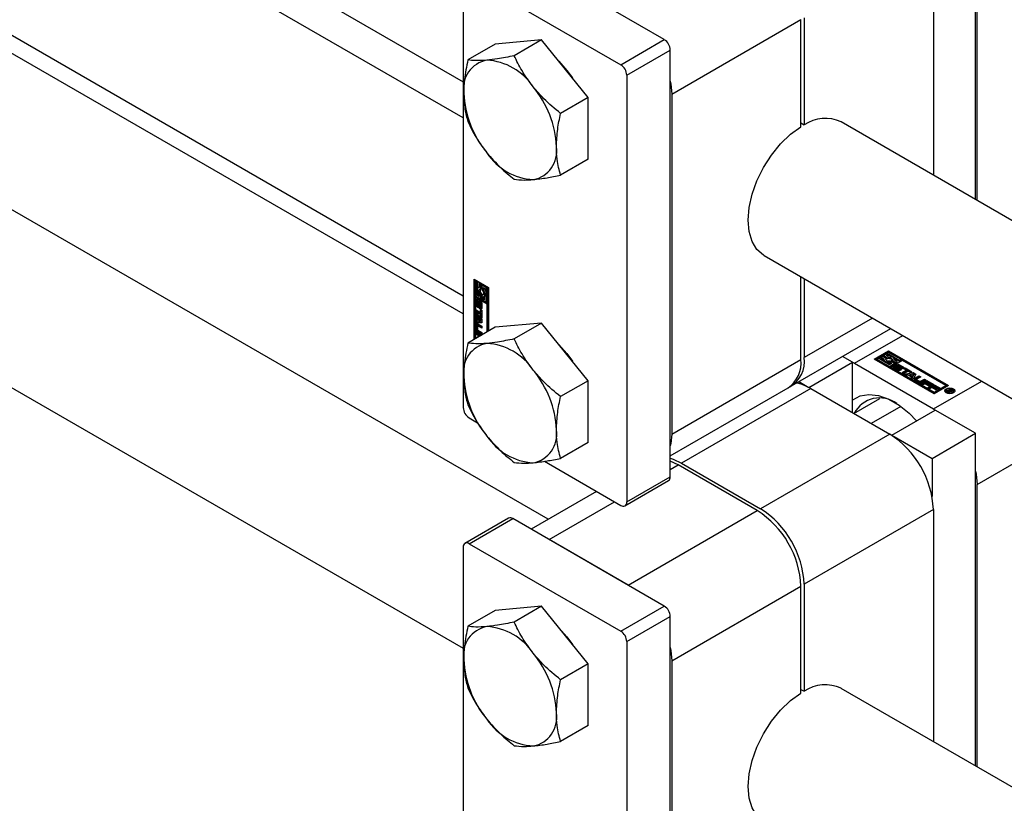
# Model space of a CAD drawing. Header units: millimetres. Extents: x 0 to 25230, y 0 to 17820.
# Tile 165 of 214: x 15844 to 15972, y 11081 to 11183. Entities that reach past the tile are written whole.
import ezdxf

# ---------------------------------------------------------------- set-up
doc = ezdxf.new("R2010")
doc.units = ezdxf.units.MM
doc.linetypes.add('SLD-Sólida', pattern=[0])
doc.layers.add('REFERÊNCIAS', color=9, linetype='SLD-Sólida')

msp = doc.modelspace()

# ---------------------------------------------------------------- linework, layer by layer
at = {"color": 7, "linetype": 'SLD-Sólida', "lineweight": 25, "ltscale": 30}
for p, q in [((14665.65, 11888.38), (15901.72, 11174.81)), ((15901.72, 11170.13), (15063.73, 11653.89)), ((15053.73, 11636.57), (15901.72, 11147.04)), ((15912.74, 11118.05), (15062.67, 11608.79)), ((15052.67, 11591.46), (15901.72, 11101.32)), ((15968.19, 11159.53), (15968.19, 11202.69)), ((15968.37, 11159.43), (15968.37, 11196.05)), ((15962.71, 11192.79), (15962.71, 11162.69)), ((15927.81, 11180.28), (15908.16, 11191.62)), ((15901.72, 11187.91), (15901.72, 11132.55)), ((15902.5, 11188.36), (15922.16, 11177.01)), ((15928.77, 11173.19), (15945.53, 11182.87)), ((15945.53, 11168.98), (15945.53, 11182.87)), ((15945.95, 11183.11), (15945.95, 11169.23)), ((15905.89, 11179.71), (15902.33, 11177.65)), ((15911.9, 11180.25), (15905.89, 11179.71)), ((15911.9, 11180.25), (15908.34, 11178.19)), ((15917.92, 11172.77), (15911.9, 11180.25)), ((15922.16, 11177.01), (15927.81, 11180.28)), ((15922.94, 11175.66), (15928.59, 11178.93)), ((15928.59, 11123.57), (15928.59, 11178.93)), ((15922.94, 11175.66), (15922.94, 11120.3)), ((15928.77, 11173.19), (15928.77, 11129.1)), ((15917.92, 11172.77), (15914.35, 11170.71)), ((15917.92, 11164.76), (15917.92, 11172.77)), ((15945.53, 11169.47), (15945.95, 11169.23)), ((17005.57, 10560.66), (15950.74, 11169.6)), ((15917.92, 11164.76), (15914.35, 11162.7)), ((15940.74, 11152.28), (16994.56, 10543.93)), ((15903.14, 11149.21), (15904.99, 11148.13)), ((15903.14, 11141.37), (15903.14, 11149.21)), ((15903.28, 11149.12), (15903.28, 11141.45)), ((15903.45, 11148.98), (15903.31, 11148.9)), ((15903.31, 11148.9), (15903.31, 11147.02)), ((15903.49, 11148.8), (15903.31, 11148.9)), ((15903.63, 11148.88), (15903.45, 11148.98)), ((15903.63, 11148.88), (15903.49, 11148.8)), ((15903.63, 11148), (15903.63, 11148.88)), ((15945.53, 11138.77), (15945.53, 11149.52)), ((15945.95, 11149.27), (15945.95, 11139.02)), ((15903.49, 11147.12), (15903.49, 11148.8)), ((15903.63, 11147.21), (15903.63, 11147.56)), ((15903.8, 11148.16), (15903.73, 11148.11)), ((15903.94, 11148.7), (15903.8, 11148.62)), ((15903.8, 11148.62), (15903.8, 11148.14)), ((15903.98, 11148.52), (15903.8, 11148.62)), ((15904.12, 11148.6), (15903.94, 11148.7)), ((15904.12, 11148.6), (15903.98, 11148.52)), ((15903.98, 11147.91), (15903.98, 11148.52)), ((15904.12, 11147.99), (15903.98, 11147.91)), ((15904.12, 11147.99), (15904.12, 11148.6)), ((15904.29, 11148.5), (15904.15, 11148.42)), ((15904.15, 11148.42), (15904.15, 11147.81)), ((15904.82, 11148.03), (15904.15, 11148.42)), ((15904.96, 11148.11), (15904.29, 11148.5)), ((15904.33, 11148.11), (15904.64, 11147.93)), ((15904.33, 11147.84), (15904.33, 11148.11)), ((15904.47, 11147.92), (15904.33, 11147.84)), ((15904.47, 11147.92), (15904.47, 11148.03)), ((15904.64, 11147.93), (15904.64, 11146.25)), ((15904.96, 11148.11), (15904.82, 11148.03)), ((15904.82, 11146.15), (15904.82, 11148.03)), ((15904.96, 11146.24), (15904.96, 11148.11)), ((15904.99, 11148.13), (15904.99, 11142.45)), ((15903.31, 11147.02), (15903.98, 11146.64)), ((15903.31, 11146.82), (15903.45, 11146.9)), ((15904.82, 11145.95), (15903.31, 11146.82)), ((15903.31, 11146.82), (15903.31, 11141.47)), ((15903.53, 11146.5), (15903.39, 11146.42)), ((15903.39, 11145.92), (15903.39, 11146.42)), ((15904.96, 11146.03), (15903.45, 11146.9)), ((15903.63, 11147.21), (15903.49, 11147.12)), ((15903.8, 11146.94), (15903.49, 11147.12)), ((15903.53, 11146), (15903.53, 11146.5)), ((15903.63, 11146.36), (15903.6, 11146.34)), ((15903.63, 11146.36), (15903.61, 11146.35)), ((15903.63, 11146.34), (15903.62, 11146.34)), ((15903.63, 11146.34), (15903.62, 11146.34)), ((15903.8, 11147.11), (15903.63, 11147.21)), ((15903.63, 11146.55), (15903.63, 11146.34)), ((15903.83, 11146.33), (15903.68, 11146.25)), ((15903.8, 11147.22), (15903.8, 11146.94)), ((15903.82, 11145.87), (15903.83, 11146.33)), ((15903.84, 11146.41), (15903.83, 11146.33)), ((15904.12, 11147.33), (15903.98, 11147.25)), ((15903.98, 11146.64), (15903.98, 11147.25)), ((15904.12, 11146.72), (15903.98, 11146.64)), ((15904.12, 11146.72), (15904.12, 11147.33)), ((15904.29, 11147.23), (15904.15, 11147.15)), ((15904.15, 11147.15), (15904.15, 11146.54)), ((15904.15, 11146.54), (15904.33, 11146.44)), ((15904.34, 11147.22), (15904.29, 11147.23)), ((15904.33, 11146.44), (15904.33, 11146.92)), ((15904.47, 11146.52), (15904.33, 11146.44)), ((15904.4, 11146.94), (15904.54, 11147.02)), ((15904.47, 11146.52), (15904.47, 11146.98)), ((15903.53, 11146), (15903.39, 11145.92)), ((15903.41, 11145.21), (15903.96, 11144.89)), ((15903.41, 11144.93), (15903.41, 11145.21)), ((15903.55, 11145.01), (15903.41, 11144.93)), ((15903.55, 11145.01), (15903.55, 11145.13)), ((15904.1, 11144.69), (15903.55, 11145.01)), ((15903.58, 11146.28), (15903.58, 11145.84)), ((15903.65, 11145.72), (15903.79, 11145.8)), ((15903.79, 11145.8), (15903.65, 11145.72)), ((15903.81, 11145.82), (15903.66, 11145.74)), ((15903.67, 11145.78), (15903.68, 11146.25)), ((15903.82, 11145.87), (15903.67, 11145.78)), ((15903.79, 11145.8), (15903.79, 11145.8)), ((15903.86, 11146.12), (15903.85, 11145.65)), ((15904.02, 11146.26), (15903.88, 11146.18)), ((15904.02, 11146.26), (15903.88, 11146.18)), ((15903.9, 11145.36), (15903.9, 11145.57)), ((15904.04, 11145.44), (15903.9, 11145.36)), ((15904.05, 11146.26), (15903.91, 11146.18)), ((15904.07, 11146.23), (15903.93, 11146.15)), ((15903.93, 11145.57), (15904.07, 11145.65)), ((15904.08, 11145.66), (15903.94, 11145.58)), ((15904.09, 11146.19), (15903.95, 11146.11)), ((15904.09, 11146.15), (15903.95, 11146.06)), ((15903.95, 11145.63), (15903.95, 11146.06)), ((15904.09, 11145.71), (15903.95, 11145.63)), ((15904.09, 11145.68), (15903.95, 11145.6)), ((15903.96, 11145.26), (15904.14, 11145.16)), ((15903.96, 11144.89), (15903.96, 11145.26)), ((15904.04, 11145.63), (15904.04, 11145.44)), ((15904.09, 11145.71), (15904.09, 11146.15)), ((15904.1, 11144.97), (15904.1, 11145.18)), ((15904.14, 11145.99), (15904.14, 11145.48)), ((15904.14, 11145.16), (15904.14, 11144.13)), ((15904.64, 11146.25), (15904.82, 11146.15)), ((15904.96, 11146.24), (15904.82, 11146.15)), ((15904.96, 11146.03), (15904.82, 11145.95)), ((15904.82, 11142.34), (15904.82, 11145.95)), ((15904.96, 11142.43), (15904.96, 11146.03)), ((15903.96, 11144.61), (15903.41, 11144.93)), ((15903.41, 11144.82), (15904.14, 11143.95)), ((15903.41, 11144.52), (15903.41, 11144.82)), ((15903.55, 11144.61), (15903.41, 11144.52)), ((15903.53, 11144.38), (15903.41, 11144.52)), ((15903.41, 11143.82), (15903.53, 11143.82)), ((15903.41, 11143.52), (15903.41, 11143.82)), ((15903.67, 11144.46), (15903.53, 11144.38)), ((15903.53, 11143.82), (15903.53, 11144.38)), ((15903.67, 11143.9), (15903.53, 11143.82)), ((15903.55, 11144.61), (15903.55, 11144.65)), ((15903.67, 11144.46), (15903.55, 11144.61)), ((15903.55, 11143.6), (15903.55, 11143.83)), ((15903.67, 11143.9), (15903.67, 11144.46)), ((15903.83, 11144.27), (15903.69, 11144.19)), ((15903.98, 11143.84), (15903.69, 11144.19)), ((15903.69, 11144.19), (15903.69, 11143.83)), ((15903.69, 11143.83), (15903.98, 11143.84)), ((15904.12, 11143.92), (15903.83, 11144.27)), ((15904.1, 11144.97), (15903.96, 11144.89)), ((15904.1, 11144.69), (15903.96, 11144.61)), ((15903.96, 11144.24), (15903.96, 11144.61)), ((15904.1, 11144.32), (15903.96, 11144.24)), ((15904.14, 11144.13), (15903.96, 11144.24)), ((15904.12, 11143.92), (15903.98, 11143.84)), ((15904.1, 11144.32), (15904.1, 11144.69)), ((15904.14, 11144.3), (15904.1, 11144.32)), ((15904.14, 11143.95), (15904.14, 11143.55)), ((15954.83, 11144.15), (15945.95, 11139.02)), ((15905.89, 11142.97), (15902.33, 11140.91)), ((15903.53, 11143.37), (15903.39, 11143.29)), ((15903.39, 11142.7), (15903.39, 11143.29)), ((15903.53, 11142.78), (15903.39, 11142.7)), ((15903.55, 11143.6), (15903.41, 11143.52)), ((15904.14, 11143.55), (15903.41, 11143.52)), ((15903.53, 11142.78), (15903.53, 11143.37)), ((15904.14, 11143.62), (15903.55, 11143.6)), ((15903.57, 11143.08), (15903.57, 11142.7)), ((15903.73, 11143.21), (15903.59, 11143.13)), ((15903.61, 11143.42), (15904.14, 11143.11)), ((15903.78, 11143.21), (15903.64, 11143.13)), ((15904.14, 11142.84), (15903.64, 11143.13)), ((15903.64, 11142.57), (15904.14, 11142.28)), ((15904.14, 11143), (15903.78, 11143.21)), ((15904.14, 11143.11), (15904.14, 11142.84)), ((15911.9, 11143.5), (15905.89, 11142.97)), ((15911.9, 11143.5), (15908.34, 11141.45)), ((15917.92, 11136.03), (15911.9, 11143.5)), ((15944.3, 11135.36), (15957.18, 11142.79)), ((15903.41, 11142.33), (15904.1, 11141.93)), ((15903.41, 11142.06), (15903.41, 11142.33)), ((15903.55, 11142.14), (15903.41, 11142.06)), ((15903.66, 11141.91), (15903.41, 11142.06)), ((15903.55, 11142.14), (15903.55, 11142.25)), ((15903.8, 11141.99), (15903.55, 11142.14)), ((15903.76, 11142.39), (15903.61, 11142.31)), ((15904.14, 11142), (15903.61, 11142.31)), ((15903.8, 11141.99), (15903.66, 11141.91)), ((15903.66, 11141.68), (15903.66, 11141.91)), ((15904.14, 11142.17), (15903.76, 11142.39)), ((15903.8, 11141.76), (15903.8, 11141.99)), ((15903.98, 11141.89), (15903.84, 11141.81)), ((15903.87, 11141.79), (15903.84, 11141.81)), ((15903.84, 11141.81), (15903.84, 11141.78)), ((15904.01, 11141.88), (15903.98, 11141.89)), ((15904.14, 11142.28), (15904.14, 11142)), ((15952.46, 11138.28), (15958.73, 11141.9)), ((15955.04, 11138.83), (15956.9, 11139.9)), ((15956.9, 11139.9), (15964.67, 11135.41)), ((15956.9, 11139.74), (15956.9, 11139.9)), ((15928.77, 11129.1), (15945.53, 11138.77)), ((15952.21, 11138.42), (15950.91, 11139.17)), ((15962.82, 11134.34), (15955.04, 11138.83)), ((15955.18, 11138.75), (15956.9, 11139.74)), ((15955.56, 11138.93), (15955.39, 11138.83)), ((15955.39, 11138.83), (15957.02, 11137.89)), ((15955.39, 11138.67), (15955.39, 11138.83)), ((15955.39, 11138.67), (15957.02, 11137.73)), ((15957.02, 11138.09), (15955.56, 11138.93)), ((15956.05, 11139.22), (15955.88, 11139.11)), ((15955.88, 11139.11), (15956.29, 11138.87)), ((15955.88, 11138.95), (15955.88, 11139.11)), ((15955.88, 11138.95), (15956.28, 11138.72)), ((15956.58, 11138.91), (15956.05, 11139.22)), ((15956.9, 11139.7), (15956.23, 11139.32)), ((15956.23, 11139.32), (15956.76, 11139.01)), ((15956.23, 11139.15), (15956.23, 11139.32)), ((15956.23, 11139.15), (15956.76, 11138.85)), ((15956.28, 11138.8), (15956.28, 11138.63)), ((15956.55, 11138.71), (15956.58, 11138.75)), ((15956.58, 11139.32), (15956.9, 11139.5)), ((15956.82, 11139.18), (15956.58, 11139.32)), ((15956.58, 11138.75), (15956.58, 11138.91)), ((15956.72, 11139.24), (15956.9, 11139.34)), ((15956.76, 11138.85), (15956.76, 11139.01)), ((15964.53, 11135.33), (15956.9, 11139.74)), ((15958.52, 11138.76), (15956.9, 11139.7)), ((15956.9, 11139.5), (15958.35, 11138.66)), ((15956.9, 11139.34), (15956.9, 11139.5)), ((15956.9, 11139.34), (15957.2, 11139.16)), ((15958.7, 11138.66), (15957.19, 11137.79)), ((15957.33, 11138.52), (15957.33, 11138.68)), ((15957.33, 11138.68), (15957.86, 11138.38)), ((15957.59, 11138.94), (15958.35, 11138.5)), ((15958.03, 11138.48), (15957.62, 11138.72)), ((15957.63, 11138.71), (15957.63, 11138.8)), ((15958.35, 11138.66), (15958.52, 11138.76)), ((15958.35, 11138.5), (15958.35, 11138.66)), ((15958.52, 11138.6), (15958.52, 11138.76)), ((15964.32, 11135.41), (15958.7, 11138.66)), ((15946.55, 11135.16), (15952.21, 11138.42)), ((15952.21, 11131.89), (15952.21, 11138.42)), ((15952.21, 11138.42), (15952.46, 11138.28)), ((15952.46, 11138.28), (15962.71, 11132.36)), ((15957.02, 11137.89), (15957.68, 11138.28)), ((15957.33, 11138.28), (15957.02, 11138.09)), ((15957.02, 11137.73), (15957.68, 11138.11)), ((15957.02, 11137.73), (15957.02, 11137.89)), ((15957.09, 11138.41), (15957.33, 11138.28)), ((15957.09, 11138.25), (15957.09, 11138.41)), ((15957.09, 11138.25), (15957.19, 11138.19)), ((15957.68, 11138.28), (15957.16, 11138.58)), ((15957.19, 11137.79), (15957.19, 11137.63)), ((15957.19, 11137.79), (15962.82, 11134.54)), ((15957.19, 11137.63), (15962.82, 11134.38)), ((15957.33, 11138.52), (15957.86, 11138.21)), ((15958.01, 11137.4), (15957.57, 11137.66)), ((15957.58, 11137.93), (15957.77, 11137.82)), ((15957.58, 11137.76), (15957.58, 11137.93)), ((15957.58, 11137.76), (15957.75, 11137.67)), ((15957.68, 11138.11), (15957.68, 11138.28)), ((15957.75, 11137.8), (15957.75, 11137.64)), ((15957.75, 11137.63), (15957.75, 11137.79)), ((15957.77, 11137.82), (15957.76, 11137.82)), ((15957.77, 11137.61), (15957.77, 11137.77)), ((15957.8, 11137.75), (15958.17, 11137.53)), ((15957.8, 11137.58), (15957.8, 11137.75)), ((15957.8, 11137.58), (15958.17, 11137.37)), ((15957.86, 11138.38), (15958.03, 11138.48)), ((15957.86, 11138.21), (15957.86, 11138.38)), ((15957.86, 11138.21), (15958.03, 11138.32)), ((15958.27, 11137.59), (15957.87, 11137.83)), ((15958.03, 11138.32), (15958.03, 11138.48)), ((15958.03, 11137.96), (15958.03, 11137.8)), ((15958.04, 11137.78), (15958.04, 11137.94)), ((15958.05, 11137.76), (15958.05, 11137.92)), ((15958.07, 11137.91), (15958.48, 11137.67)), ((15958.07, 11137.75), (15958.07, 11137.91)), ((15958.07, 11137.75), (15958.48, 11137.5)), ((15958.54, 11137.75), (15958.17, 11137.97)), ((15958.17, 11137.37), (15958.17, 11137.53)), ((15958.22, 11137.35), (15958.22, 11137.51)), ((15958.27, 11137.35), (15958.27, 11137.51)), ((15958.31, 11137.37), (15958.31, 11137.53)), ((15958.33, 11138.09), (15958.77, 11137.84)), ((15958.33, 11137.93), (15958.33, 11138.09)), ((15958.33, 11137.93), (15958.77, 11137.68)), ((15958.35, 11138.5), (15958.52, 11138.6)), ((15958.48, 11137.5), (15958.48, 11137.67)), ((15958.53, 11137.45), (15958.48, 11137.5)), ((15958.75, 11137.57), (15958.57, 11137.67)), ((15958.59, 11137.67), (15958.59, 11137.7)), ((15958.59, 11137.67), (15958.59, 11137.69)), ((15958.64, 11137.07), (15959.19, 11137.39)), ((15958.77, 11137.68), (15958.77, 11137.84)), ((15958.87, 11137.58), (15959.04, 11137.68)), ((15959.19, 11137.39), (15958.87, 11137.58)), ((15959.01, 11137.49), (15959.04, 11137.52)), ((15959.04, 11137.68), (15959.93, 11137.17)), ((15959.04, 11137.52), (15959.04, 11137.68)), ((15959.04, 11137.52), (15959.79, 11137.08)), ((15959.19, 11137.23), (15959.19, 11137.39)), ((15958.88, 11136.93), (15958.64, 11137.07)), ((15958.78, 11136.99), (15959.19, 11137.23)), ((15959.43, 11137.25), (15958.88, 11136.93)), ((15958.97, 11136.88), (15960.09, 11137.07)), ((15959.23, 11136.73), (15958.97, 11136.88)), ((15959.19, 11136.75), (15960.09, 11136.91)), ((15959.42, 11136.76), (15959.23, 11136.73)), ((15959.9, 11136.48), (15959.42, 11136.76)), ((15959.75, 11137.06), (15959.43, 11137.25)), ((15960.11, 11136.88), (15959.66, 11136.8)), ((15959.66, 11136.64), (15959.66, 11136.8)), ((15959.66, 11136.8), (15959.98, 11136.62)), ((15959.66, 11136.64), (15959.98, 11136.46)), ((15959.93, 11137.17), (15959.75, 11137.06)), ((15959.84, 11136.37), (15959.9, 11136.48)), ((15960.1, 11136.23), (15959.84, 11136.37)), ((15959.9, 11136.34), (15959.9, 11136.48)), ((15959.98, 11136.62), (15960.11, 11136.88)), ((15959.98, 11136.46), (15960.11, 11136.72)), ((15959.98, 11136.46), (15959.98, 11136.62)), ((15960.09, 11137.07), (15960.44, 11136.87)), ((15960.09, 11136.91), (15960.09, 11137.07)), ((15960.09, 11136.91), (15960.37, 11136.75)), ((15960.44, 11136.87), (15960.1, 11136.23)), ((15960.11, 11136.72), (15960.11, 11136.88)), ((15960.29, 11136.35), (15960.82, 11136.66)), ((15960.29, 11136.19), (15960.82, 11136.49)), ((15960.29, 11136.19), (15960.29, 11136.35)), ((15960.8, 11135.8), (15960.29, 11136.09)), ((15960.52, 11136.19), (15960.52, 11136.02)), ((15961.06, 11136.52), (15960.55, 11136.23)), ((15960.55, 11136.14), (15960.89, 11135.95)), ((15960.55, 11135.98), (15960.55, 11136.14)), ((15960.82, 11136.66), (15961.06, 11136.52)), ((15960.82, 11136.49), (15960.82, 11136.66)), ((15960.82, 11136.49), (15960.92, 11136.44)), ((15961.04, 11135.95), (15961.54, 11136.24)), ((15961.04, 11135.79), (15961.54, 11136.08)), ((15961.78, 11136.1), (15961.25, 11135.8)), ((15961.54, 11136.24), (15961.78, 11136.1)), ((15961.54, 11136.08), (15961.54, 11136.24)), ((15961.54, 11136.08), (15961.64, 11136.02)), ((15917.92, 11136.03), (15914.35, 11133.97)), ((15917.92, 11128.01), (15917.92, 11136.03)), ((15928.59, 11126.29), (15943.87, 11135.11)), ((15946.8, 11135.01), (15930.04, 11125.34)), ((15945.25, 11135.91), (15946.55, 11135.16)), ((15946.55, 11135.16), (15946.55, 11135.15)), ((15946.8, 11135.01), (15957.05, 11129.1)), ((15960.55, 11135.98), (15960.89, 11135.79)), ((15960.89, 11135.79), (15960.89, 11135.95)), ((15961.04, 11135.79), (15961.04, 11135.95)), ((15961.13, 11135.63), (15961.86, 11136.05)), ((15961.37, 11135.49), (15961.13, 11135.63)), ((15961.27, 11135.55), (15961.86, 11135.89)), ((15961.62, 11135.64), (15961.37, 11135.49)), ((15962.15, 11135.33), (15961.62, 11135.64)), ((15961.92, 11135.81), (15961.79, 11135.74)), ((15961.79, 11135.74), (15962.33, 11135.43)), ((15961.79, 11135.58), (15961.79, 11135.74)), ((15961.79, 11135.58), (15962.19, 11135.35)), ((15961.86, 11136.05), (15962.66, 11135.59)), ((15961.86, 11135.89), (15961.86, 11136.05)), ((15961.86, 11135.89), (15962.52, 11135.51)), ((15962.48, 11135.49), (15961.92, 11135.81)), ((15962, 11135.13), (15962.73, 11135.55)), ((15962.24, 11134.99), (15962, 11135.13)), ((15962.14, 11135.05), (15962.73, 11135.39)), ((15962.33, 11135.43), (15962.15, 11135.33)), ((15962.49, 11135.14), (15962.24, 11134.99)), ((15962.66, 11135.59), (15962.48, 11135.49)), ((15963.02, 11134.83), (15962.49, 11135.14)), ((15962.79, 11135.31), (15962.66, 11135.24)), ((15962.66, 11135.24), (15963.2, 11134.93)), ((15962.66, 11135.08), (15962.66, 11135.24)), ((15962.66, 11135.08), (15963.06, 11134.85)), ((15962.71, 11132.36), (15968.98, 11135.98)), ((15962.73, 11135.55), (15963.53, 11135.09)), ((15962.73, 11135.39), (15962.73, 11135.55)), ((15962.73, 11135.39), (15963.39, 11135.01)), ((15963.35, 11134.99), (15962.79, 11135.31)), ((15964.67, 11135.41), (15962.82, 11134.34)), ((15962.82, 11134.54), (15964.32, 11135.41)), ((15962.82, 11134.38), (15964.32, 11135.25)), ((15963.2, 11134.93), (15963.02, 11134.83)), ((15963.53, 11135.09), (15963.35, 11134.99)), ((15964.32, 11135.41), (15964.32, 11135.25)), ((15964.43, 11134.66), (15964.94, 11134.95)), ((15964.95, 11134.85), (15964.79, 11134.75)), ((15964.94, 11134.95), (15965.1, 11134.85)), ((15964.94, 11134.84), (15964.94, 11134.95)), ((15964.99, 11134.82), (15964.95, 11134.85)), ((15965, 11134.82), (15964.99, 11134.82)), ((15965.01, 11134.81), (15965, 11134.82)), ((15965.1, 11134.69), (15965.1, 11134.85)), ((15965.16, 11134.69), (15965.16, 11134.81)), ((15952.4, 11131.78), (15955.77, 11133.73)), ((15962.82, 11134.38), (15962.82, 11134.54)), ((15964.33, 11134.72), (15964.33, 11134.56)), ((15964.33, 11134.56), (15964.36, 11134.46)), ((15964.53, 11134.6), (15964.43, 11134.66)), ((15964.76, 11134.74), (15964.53, 11134.6)), ((15964.66, 11134.52), (15964.76, 11134.74)), ((15964.78, 11134.46), (15964.66, 11134.52)), ((15964.72, 11134.49), (15964.76, 11134.57)), ((15964.76, 11134.57), (15964.76, 11134.74)), ((15964.76, 11134.69), (15964.79, 11134.7)), ((15964.85, 11134.64), (15964.78, 11134.46)), ((15964.79, 11134.75), (15964.81, 11134.74)), ((15964.79, 11134.59), (15964.79, 11134.75)), ((15964.79, 11134.59), (15964.81, 11134.57)), ((15964.81, 11134.57), (15964.81, 11134.74)), ((15964.81, 11134.57), (15964.82, 11134.57)), ((15964.93, 11134.62), (15964.93, 11134.7)), ((15965.01, 11134.63), (15965.01, 11134.71)), ((15965.04, 11134.63), (15965.04, 11134.73)), ((15965.05, 11134.63), (15965.05, 11134.76)), ((15965.05, 11134.72), (15965.1, 11134.69)), ((15965.32, 11134.46), (15965.35, 11134.56)), ((15965.35, 11134.56), (15965.35, 11134.72)), ((15958.48, 11132.7), (15954.64, 11130.49)), ((15962.71, 11132.36), (15962.95, 11132.22)), ((15902.5, 11131.2), (15903.58, 11130.58)), ((15957.3, 11128.95), (15962.96, 11132.22)), ((15968.19, 11129.2), (15962.96, 11132.22)), ((15957.05, 11129.1), (15940.3, 11119.42)), ((15957.3, 11128.95), (15957.3, 11128.95)), ((15957.3, 11128.95), (15962.53, 11125.93)), ((15962.53, 11125.93), (15968.19, 11129.2)), ((15968.19, 11086.04), (15968.19, 11129.2)), ((15968.37, 11122.56), (15980.29, 11129.45)), ((15917.92, 11128.01), (15914.35, 11125.95)), ((15962.53, 11125.93), (15962.53, 11121.02)), ((15912.25, 11125.57), (15922.16, 11119.85)), ((15929.62, 11125.1), (15928.59, 11125.58)), ((15928.59, 11124.5), (15929.62, 11125.1)), ((15939.87, 11119.18), (15929.62, 11125.1)), ((15930.04, 11125.34), (15940.3, 11119.42)), ((15922.94, 11120.3), (15928.59, 11123.57)), ((15922.71, 11119.8), (15928.36, 11123.06)), ((15968.37, 11085.94), (15968.37, 11122.56)), ((15919, 11121.67), (15910.52, 11116.77)), ((15912.86, 11115.42), (15921.35, 11120.32)), ((15907.61, 11118.19), (15901.95, 11114.92)), ((15923.11, 11109.5), (15939.87, 11119.18)), ((15962.71, 11119.3), (15945.95, 11109.62)), ((15962.71, 11119.3), (15962.71, 11089.2)), ((15902.5, 11114.87), (15908.16, 11118.14)), ((15927.81, 11106.79), (15908.16, 11118.14)), ((15901.72, 11114.42), (15901.72, 11059.06)), ((15902.5, 11114.87), (15922.16, 11103.52)), ((15923.11, 11109.5), (15912.86, 11115.42)), ((15928.77, 11099.7), (15945.53, 11109.38)), ((15945.53, 11095.49), (15945.53, 11109.38)), ((15945.95, 11109.62), (15945.95, 11095.74)), ((15911.9, 11106.76), (15905.89, 11106.22)), ((15911.9, 11106.76), (15908.34, 11104.7)), ((15917.92, 11099.28), (15911.9, 11106.76)), ((15922.16, 11103.52), (15927.81, 11106.79)), ((15905.89, 11106.22), (15902.33, 11104.16)), ((15922.94, 11102.17), (15928.59, 11105.44)), ((15928.59, 11050.08), (15928.59, 11105.44)), ((15922.94, 11102.17), (15922.94, 11046.81)), ((15917.92, 11099.28), (15914.35, 11097.22)), ((15917.92, 11091.27), (15917.92, 11099.28)), ((15928.77, 11099.7), (15928.77, 11055.61)), ((15945.53, 11095.98), (15945.95, 11095.74)), ((17005.57, 10487.17), (15950.74, 11096.11)), ((15917.92, 11091.27), (15914.35, 11089.21))]:
    msp.add_line(p, q, dxfattribs=at)
at = {"color": 7, "linetype": 'SLD-Sólida', "lineweight": 25, "ltscale": 30, "flags": 128}
for points in [[(15914.12, 11177.47), (15915.17, 11176.29), (15915.88, 11175.31)], [(15928.59, 11174.91), (15928.66, 11174.53), (15928.77, 11173.19)], [(15940.74, 11152.28), (15940.67, 11152.33), (15939.82, 11153.06), (15939.19, 11154.09), (15938.8, 11155.37), (15938.67, 11156.86), (15938.8, 11158.5), (15939.19, 11160.23), (15939.82, 11161.98), (15940.67, 11163.7), (15941.7, 11165.31), (15942.89, 11166.77), (15944.18, 11168.01), (15945.53, 11168.98)], [(15903.8, 11148.14), (15903.71, 11148.1), (15903.64, 11148.03), (15903.6, 11147.93), (15903.59, 11147.8), (15903.6, 11147.66), (15903.64, 11147.51), (15903.71, 11147.36), (15903.8, 11147.22)], [(15903.98, 11147.25), (15903.89, 11147.34), (15903.82, 11147.46), (15903.78, 11147.58), (15903.76, 11147.7), (15903.78, 11147.8), (15903.82, 11147.87), (15903.89, 11147.91), (15903.98, 11147.91)], [(15904.15, 11147.81), (15904.24, 11147.71), (15904.31, 11147.6), (15904.35, 11147.47), (15904.37, 11147.35), (15904.35, 11147.25), (15904.31, 11147.18), (15904.24, 11147.14), (15904.15, 11147.15)], [(15904.33, 11146.92), (15904.42, 11146.95), (15904.49, 11147.02), (15904.53, 11147.13), (15904.54, 11147.25), (15904.53, 11147.4), (15904.49, 11147.55), (15904.42, 11147.7), (15904.33, 11147.84)], [(15903.39, 11146.42), (15903.39, 11146.47), (15903.41, 11146.52), (15903.43, 11146.55), (15903.46, 11146.57), (15903.49, 11146.58), (15903.54, 11146.58), (15903.58, 11146.57), (15903.63, 11146.55)], [(15903.54, 11146.58), (15903.53, 11146.55), (15903.53, 11146.5)], [(15903.68, 11146.25), (15903.7, 11146.34), (15903.75, 11146.4), (15903.83, 11146.42), (15903.91, 11146.39), (15904, 11146.31), (15904.08, 11146.21), (15904.13, 11146.1), (15904.14, 11145.99)], [(15903.85, 11145.65), (15903.83, 11145.56), (15903.78, 11145.5), (15903.7, 11145.49), (15903.61, 11145.52), (15903.53, 11145.59), (15903.45, 11145.69), (15903.4, 11145.81), (15903.39, 11145.92)], [(15903.53, 11146), (15903.55, 11145.89), (15903.58, 11145.79)], [(15903.61, 11145.74), (15903.61, 11145.74), (15903.62, 11145.73), (15903.62, 11145.73), (15903.63, 11145.72), (15903.63, 11145.72), (15903.64, 11145.72), (15903.64, 11145.72), (15903.65, 11145.72)], [(15904.14, 11145.48), (15904.14, 11145.43), (15904.12, 11145.39), (15904.1, 11145.35), (15904.07, 11145.33), (15904.04, 11145.32), (15903.99, 11145.32), (15903.95, 11145.33), (15903.9, 11145.36)], [(15904.02, 11146.26), (15904.02, 11146.26), (15904.02, 11146.26)], [(15904.04, 11145.44), (15904.09, 11145.41), (15904.13, 11145.4)], [(15904.09, 11146.19), (15904.09, 11146.19), (15904.09, 11146.2)], [(15903.54, 11143.45), (15903.53, 11143.42), (15903.53, 11143.37)], [(15914.12, 11140.72), (15915.17, 11139.55), (15915.88, 11138.56)], [(15956.29, 11138.87), (15956.28, 11138.78), (15956.31, 11138.68), (15956.38, 11138.6), (15956.48, 11138.52), (15956.61, 11138.46), (15956.76, 11138.42), (15956.93, 11138.41), (15957.09, 11138.41)], [(15957.16, 11138.58), (15957.03, 11138.55), (15956.89, 11138.55), (15956.76, 11138.58), (15956.65, 11138.62), (15956.58, 11138.69), (15956.54, 11138.76), (15956.54, 11138.84), (15956.58, 11138.91)], [(15956.76, 11139.01), (15956.88, 11139.04), (15957.02, 11139.04), (15957.15, 11139.02), (15957.26, 11138.97), (15957.33, 11138.91), (15957.38, 11138.83), (15957.37, 11138.75), (15957.33, 11138.68)], [(15957.62, 11138.72), (15957.63, 11138.81), (15957.6, 11138.91), (15957.53, 11139), (15957.43, 11139.07), (15957.3, 11139.13), (15957.15, 11139.17), (15956.99, 11139.19), (15956.82, 11139.18)], [(15957.57, 11137.66), (15957.53, 11137.69), (15957.5, 11137.72), (15957.48, 11137.76), (15957.48, 11137.79), (15957.49, 11137.83), (15957.51, 11137.87), (15957.54, 11137.9), (15957.58, 11137.93)], [(15957.58, 11137.76), (15957.54, 11137.74), (15957.51, 11137.71)], [(15957.87, 11137.83), (15957.8, 11137.89), (15957.77, 11137.96), (15957.8, 11138.03), (15957.87, 11138.09), (15957.97, 11138.13), (15958.1, 11138.15), (15958.22, 11138.13), (15958.33, 11138.09)], [(15958.48, 11137.67), (15958.54, 11137.6), (15958.57, 11137.53), (15958.54, 11137.46), (15958.47, 11137.4), (15958.36, 11137.36), (15958.24, 11137.35), (15958.12, 11137.36), (15958.01, 11137.4)], [(15958.33, 11137.93), (15958.22, 11137.97), (15958.12, 11137.99)], [(15958.27, 11137.51), (15958.28, 11137.51), (15958.29, 11137.51), (15958.29, 11137.51), (15958.3, 11137.51), (15958.3, 11137.52), (15958.31, 11137.52), (15958.31, 11137.53), (15958.31, 11137.53)], [(15958.77, 11137.84), (15958.81, 11137.81), (15958.84, 11137.78), (15958.86, 11137.74), (15958.86, 11137.7), (15958.85, 11137.67), (15958.83, 11137.63), (15958.8, 11137.6), (15958.75, 11137.57)], [(15958.83, 11137.63), (15958.81, 11137.65), (15958.77, 11137.68)], [(15960.29, 11136.19), (15960.25, 11136.16), (15960.23, 11136.14)], [(15946.8, 11135.01), (15945.7, 11135.53), (15944.94, 11135.73)], [(15964.37, 11134.99), (15964.59, 11135.07), (15964.84, 11135.1), (15965.09, 11135.07), (15965.31, 11134.99), (15965.45, 11134.87), (15965.5, 11134.72), (15965.45, 11134.57), (15965.31, 11134.45), (15965.09, 11134.37), (15964.84, 11134.34), (15964.59, 11134.37), (15964.37, 11134.45), (15964.23, 11134.57), (15964.18, 11134.72), (15964.23, 11134.87), (15964.37, 11134.99)], [(15964.19, 11134.64), (15964.23, 11134.7), (15964.36, 11134.82)], [(15964.48, 11134.93), (15964.37, 11134.83), (15964.33, 11134.72), (15964.37, 11134.61), (15964.48, 11134.51), (15964.64, 11134.45), (15964.84, 11134.43), (15965.03, 11134.45), (15965.2, 11134.51), (15965.31, 11134.61), (15965.35, 11134.72), (15965.31, 11134.83), (15965.2, 11134.93), (15965.03, 11134.99), (15964.84, 11135.02), (15964.64, 11134.99), (15964.48, 11134.93)], [(15965.32, 11134.82), (15965.45, 11134.7), (15965.49, 11134.64)], [(15952.21, 11133.52), (15952.24, 11133.55), (15953.21, 11134.06), (15954.34, 11134.24), (15955.59, 11134.1), (15956.91, 11133.63), (15958.26, 11132.85), (15959.58, 11131.8), (15960.54, 11130.82)], [(15928.77, 11129.1), (15928.66, 11127.89), (15928.59, 11127.58)], [(15928.59, 11125.96), (15928.94, 11125.85), (15930.04, 11125.34)], [(15968.19, 11124.29), (15968.26, 11123.9), (15968.37, 11122.56)], [(15914.12, 11103.98), (15915.17, 11102.8), (15915.88, 11101.82)], [(15928.59, 11101.43), (15928.66, 11101.04), (15928.77, 11099.7)], [(15940.74, 11078.79), (15940.67, 11078.84), (15939.82, 11079.58), (15939.19, 11080.6), (15938.8, 11081.88), (15938.67, 11083.37), (15938.8, 11085.01), (15939.19, 11086.74), (15939.82, 11088.49), (15940.67, 11090.21), (15941.7, 11091.83), (15942.89, 11093.28), (15944.18, 11094.52), (15945.53, 11095.49)]]:
    msp.add_lwpolyline(points, dxfattribs=at)
at = {"color": 7, "linetype": 'SLD-Sólida', "lineweight": 25, "ltscale": 900}
for centre, radius, start, end in [((15926.9, 11178.85), 1.69, 2.6055, 57.3945), ((15905.48, 11173.94), 3.74, 100.5468, 189.2519), ((15904.33, 11169.87), 7.76, 33.4349, 86.5705), ((15921.25, 11175.59), 1.69, 2.6055, 57.3945), ((15914.83, 11173.94), 13.05, 182.6393, 219.7721), ((15900.78, 11165.79), 13.05, 2.6393, 39.7721), ((15948.68, 11165.16), 4.9, 65.1254, 123.863), ((15911.27, 11169.86), 7.76, 213.4349, 266.5705), ((15910.12, 11165.79), 3.74, 280.5468, 9.2519), ((15904.45, 11147.75), 0.539, 162.4792, 232.2013), ((15903.56, 11147.24), 1.14, 17.6228, 36.8567), ((15903.64, 11146.3), 0.0626, 140.0764, 167.525), ((15903.73, 11146.28), 0.15, 166.7715, 180.4309), ((15903.61, 11146.32), 0.0236, 94.9954, 138.5152), ((15903.61, 11146.32), 0.0274, 60.0873, 89.7199), ((15904.42, 11147.24), 0.252, 300.8392, 334.9801), ((15903.79, 11145.85), 0.213, 180.6022, 195.8232), ((15903.73, 11145.83), 0.153, 195.0349, 213.4908), ((15903.93, 11145.92), 0.367, 213.4835, 254.1253), ((15903.62, 11145.76), 0.0436, 303.4972, 336.9854), ((15903.55, 11145.79), 0.124, 337.0596, 357.0948), ((15903.77, 11145.84), 0.0436, 303.4972, 336.9854), ((15903.69, 11145.87), 0.124, 337.0596, 357.0948), ((15903.95, 11146.12), 0.093, 153.2271, 170.3718), ((15904.03, 11146.11), 0.178, 170.9127, 178.9453), ((15903.9, 11146.15), 0.0335, 114.5698, 153.9079), ((15903.89, 11146.16), 0.0237, 52.9843, 110.2027), ((15903.92, 11145.59), 0.0258, 236.8494, 278.1867), ((15903.87, 11146.12), 0.067, 24.2436, 57.3809), ((15903.92, 11145.59), 0.026, 281.1651, 333.6061), ((15903.77, 11146.07), 0.176, 11.432, 26.7326), ((15903.88, 11145.61), 0.0708, 328.7073, 350.4477), ((15903.75, 11146.06), 0.202, 0.3674, 12.2369), ((15903.8, 11145.63), 0.154, 348.726, 0.3148), ((15904.03, 11146.24), 0.0226, 58.7481, 110.8437), ((15904.06, 11145.67), 0.027, 300.6251, 333.0895), ((15904.02, 11145.69), 0.0708, 328.7073, 350.4477), ((15903.89, 11146.14), 0.202, 0.3674, 12.2369), ((15903.94, 11145.71), 0.154, 348.726, 0.3148), ((15903.53, 11143.31), 0.14, 50.7967, 189.214), ((15903.88, 11142.72), 0.492, 182.6055, 237.3945), ((15904.02, 11142.81), 0.492, 182.6055, 237.3945), ((15903.61, 11143.09), 0.0448, 50.7967, 189.214), ((15903.72, 11142.7), 0.158, 182.6055, 237.3945), ((15903.75, 11143.17), 0.0516, 54.3818, 114.314), ((15905.48, 11137.19), 3.74, 100.5468, 189.2519), ((15904.33, 11133.12), 7.76, 33.4349, 86.5705), ((15941.61, 11138.34), 3.94, 305.0133, 6.2988), ((15942.23, 11138.52), 3.76, 299.4846, 7.6964), ((15956.53, 11138.64), 0.252, 180.8398, 214.9376), ((15956.96, 11138.35), 0.539, 42.4912, 112.1989), ((15900.78, 11129.05), 13.05, 2.6393, 39.7721), ((15956.96, 11139.38), 1.14, 257.6411, 276.8582), ((15957.78, 11137.8), 0.0274, 120.0813, 149.7112), ((15957.77, 11137.8), 0.0235, 154.9863, 198.5125), ((15957.81, 11137.81), 0.0626, 200.075, 227.5276), ((15957.77, 11137.64), 0.0235, 180.1049, 198.6025), ((15957.81, 11137.65), 0.0626, 200.075, 227.5276), ((15957.87, 11137.88), 0.15, 226.7738, 240.4337), ((15957.87, 11137.71), 0.15, 226.7738, 240.4337), ((15958.06, 11137.62), 0.366, 93.2301, 134.2053), ((15958.05, 11137.96), 0.0237, 112.9777, 170.1936), ((15958.06, 11137.96), 0.0335, 174.5634, 213.9086), ((15958.06, 11137.8), 0.0345, 180.8911, 213.5192), ((15958.07, 11137.92), 0.067, 84.2447, 117.3759), ((15958.11, 11138), 0.093, 213.2278, 230.3744), ((15958.11, 11137.83), 0.093, 213.2278, 230.3744), ((15958.17, 11138.06), 0.178, 230.9152, 238.9481), ((15958.17, 11137.9), 0.178, 230.9152, 238.9481), ((15958.07, 11137.82), 0.176, 71.4344, 86.7333), ((15958.07, 11137.79), 0.202, 60.3702, 72.2392), ((15958.27, 11137.72), 0.213, 240.6051, 255.8253), ((15958.27, 11137.55), 0.21, 240.5466, 254.0835), ((15958.26, 11137.66), 0.153, 255.0371, 273.4904), ((15958.2, 11137.48), 0.124, 37.0609, 57.0978), ((15958.27, 11137.53), 0.0436, 3.4924, 36.9867), ((15958.29, 11137.37), 0.0205, 301.1273, 356.048), ((15958.46, 11137.62), 0.154, 48.7284, 60.3176), ((15958.52, 11137.68), 0.0708, 28.7074, 50.4504), ((15958.56, 11137.7), 0.0258, 296.8434, 338.1777), ((15958.56, 11137.7), 0.026, 341.1565, 33.6065), ((15914.83, 11137.19), 13.05, 182.6393, 219.7721), ((15960.34, 11136.22), 0.14, 110.7834, 249.2166), ((15960.57, 11136.19), 0.0448, 110.7834, 249.2166), ((15960.58, 11136.03), 0.0516, 185.6948, 245.6253), ((15961.02, 11136.23), 0.492, 242.6097, 297.3903), ((15960.96, 11136.09), 0.158, 242.6097, 297.3903), ((15960.96, 11135.93), 0.158, 242.6097, 297.3903), ((15964.95, 11134.7), 0.124, 34.5394, 56.8263), ((15964.97, 11134.63), 0.263, 43.966, 60.037), ((15965.1, 11134.75), 0.0841, 357.0337, 45.5479), ((15955.74, 11130.07), 3.72, 53.4992, 152.119), ((15964.96, 11135), 0.3, 239.8265, 263.3108), ((15964.96, 11134.96), 0.337, 249.8468, 279.3573), ((15964.94, 11134.85), 0.156, 265.2502, 296.1848), ((15964.95, 11134.84), 0.136, 295.9109, 312.0944), ((15964.98, 11134.9), 0.278, 278.2546, 299.4979), ((15965.02, 11134.76), 0.0312, 306.4815, 29.8951), ((15964.95, 11134.44), 0.295, 52.4142, 59.5817), ((15965.07, 11134.76), 0.112, 290.5233, 349.6064), ((15903.41, 11132.62), 1.69, 182.6055, 237.3945), ((15911.27, 11133.12), 7.76, 213.4349, 266.5705), ((15910.12, 11129.05), 3.74, 280.5468, 9.2519), ((15950.43, 11118.74), 12.29, 2.6055, 57.3945), ((15928.05, 11123.51), 0.542, 305.0133, 6.2988), ((15922.46, 11120.22), 0.48, 230.7967, 9.214), ((15907.84, 11117.69), 0.553, 54.3824, 114.3071), ((15933.25, 11108.82), 12.29, 2.6055, 57.3945), ((15933.67, 11109.06), 12.29, 2.6055, 57.3945), ((15902.2, 11114.5), 0.48, 50.7967, 189.214), ((15926.9, 11105.36), 1.69, 2.6055, 57.3945), ((15905.48, 11100.45), 3.74, 100.5468, 189.2519), ((15904.33, 11096.38), 7.76, 33.4349, 86.5705), ((15921.25, 11102.1), 1.69, 2.6055, 57.3945), ((15900.78, 11092.31), 13.05, 2.6393, 39.7721), ((15914.83, 11100.45), 13.05, 182.6393, 219.7721), ((15948.68, 11091.67), 4.9, 65.1254, 123.863), ((15910.12, 11092.31), 3.74, 280.5468, 9.2519), ((15911.27, 11096.38), 7.76, 213.4349, 266.5705)]:
    msp.add_arc(centre, radius, start, end, dxfattribs=at)
at = {"color": 7, "linetype": 'SLD-Sólida', "lineweight": 25, "ltscale": 30}
for points, knots in [([(15902.33, 11177.65), (15902.16, 11176.79), (15901.86, 11175.3), (15901.81, 11173.91), (15901.79, 11173.33)], [0, 0, 0, 0, 0.581944, 1, 1, 1, 1]), ([(15904.8, 11177.61), (15904.29, 11177.58), (15903.33, 11177.52), (15902.65, 11177.61), (15902.33, 11177.65)], [0, 0, 0, 0, 0.53526, 1, 1, 1, 1]), ([(15908.34, 11178.19), (15907.59, 11178.04), (15906.31, 11177.78), (15905.24, 11177.66), (15904.8, 11177.61)], [0, 0, 0, 0, 0.581944, 1, 1, 1, 1]), ([(15910.81, 11174.14), (15910.3, 11174.84), (15909.34, 11176.14), (15908.66, 11177.54), (15908.34, 11178.19)], [0, 0, 0, 0, 0.53526, 1, 1, 1, 1]), ([(15901.79, 11173.33), (15901.83, 11172.63), (15901.88, 11171.3), (15902.19, 11170.17), (15902.33, 11169.64)], [0, 0, 0, 0, 0.53526, 1, 1, 1, 1]), ([(15914.35, 11170.71), (15913.6, 11171.33), (15912.32, 11172.38), (15911.25, 11173.62), (15910.81, 11174.14)], [0, 0, 0, 0, 0.581944, 1, 1, 1, 1]), ([(15913.81, 11166.4), (15913.85, 11167.14), (15913.9, 11168.53), (15914.21, 11170.02), (15914.35, 11170.71)], [0, 0, 0, 0, 0.53526, 1, 1, 1, 1]), ([(15902.33, 11169.64), (15902.73, 11168.82), (15903.42, 11167.42), (15904.39, 11166.13), (15904.8, 11165.59)], [0, 0, 0, 0, 0.581944, 1, 1, 1, 1]), ([(15904.8, 11165.59), (15905.38, 11164.93), (15906.45, 11163.7), (15907.74, 11162.65), (15908.34, 11162.16)], [0, 0, 0, 0, 0.53526, 1, 1, 1, 1]), ([(15914.35, 11162.7), (15914.18, 11163.36), (15913.88, 11164.51), (15913.83, 11165.84), (15913.81, 11166.4)], [0, 0, 0, 0, 0.581944, 1, 1, 1, 1]), ([(15908.34, 11162.16), (15908.74, 11162.11), (15909.43, 11162.03), (15910.4, 11162.09), (15910.81, 11162.12)], [0, 0, 0, 0, 0.581944, 1, 1, 1, 1]), ([(15910.81, 11162.12), (15911.39, 11162.19), (15912.46, 11162.31), (15913.75, 11162.58), (15914.35, 11162.7)], [0, 0, 0, 0, 0.53526, 1, 1, 1, 1]), ([(15908.34, 11141.45), (15907.59, 11141.29), (15906.31, 11141.03), (15905.24, 11140.92), (15904.8, 11140.87)], [0, 0, 0, 0, 0.581944, 1, 1, 1, 1]), ([(15910.81, 11137.4), (15910.3, 11138.09), (15909.34, 11139.39), (15908.66, 11140.79), (15908.34, 11141.45)], [0, 0, 0, 0, 0.53526, 1, 1, 1, 1]), ([(15902.33, 11140.91), (15902.16, 11140.04), (15901.86, 11138.55), (15901.81, 11137.17), (15901.79, 11136.59)], [0, 0, 0, 0, 0.581944, 1, 1, 1, 1]), ([(15904.8, 11140.87), (15904.29, 11140.84), (15903.33, 11140.78), (15902.65, 11140.87), (15902.33, 11140.91)], [0, 0, 0, 0, 0.53526, 1, 1, 1, 1]), ([(15914.35, 11133.97), (15913.6, 11134.58), (15912.32, 11135.64), (15911.25, 11136.88), (15910.81, 11137.4)], [0, 0, 0, 0, 0.581944, 1, 1, 1, 1]), ([(15901.79, 11136.59), (15901.83, 11135.88), (15901.88, 11134.56), (15902.19, 11133.42), (15902.33, 11132.89)], [0, 0, 0, 0, 0.53526, 1, 1, 1, 1]), ([(15913.81, 11129.65), (15913.85, 11130.4), (15913.9, 11131.79), (15914.21, 11133.28), (15914.35, 11133.97)], [0, 0, 0, 0, 0.53526, 1, 1, 1, 1]), ([(15902.33, 11132.89), (15902.73, 11132.08), (15903.42, 11130.68), (15904.39, 11129.39), (15904.8, 11128.84)], [0, 0, 0, 0, 0.581944, 1, 1, 1, 1]), ([(15904.8, 11128.84), (15905.38, 11128.19), (15906.45, 11126.95), (15907.74, 11125.9), (15908.34, 11125.42)], [0, 0, 0, 0, 0.53526, 1, 1, 1, 1]), ([(15914.35, 11125.95), (15914.18, 11126.62), (15913.88, 11127.76), (15913.83, 11129.09), (15913.81, 11129.65)], [0, 0, 0, 0, 0.581944, 1, 1, 1, 1]), ([(15910.81, 11125.38), (15911.39, 11125.44), (15912.46, 11125.57), (15913.75, 11125.83), (15914.35, 11125.95)], [0, 0, 0, 0, 0.53526, 1, 1, 1, 1]), ([(15908.34, 11125.42), (15908.74, 11125.37), (15909.43, 11125.28), (15910.4, 11125.35), (15910.81, 11125.38)], [0, 0, 0, 0, 0.581944, 1, 1, 1, 1]), ([(15902.33, 11104.16), (15902.16, 11103.3), (15901.86, 11101.81), (15901.81, 11100.42), (15901.79, 11099.85)], [0, 0, 0, 0, 0.581944, 1, 1, 1, 1]), ([(15904.8, 11104.12), (15904.29, 11104.09), (15903.33, 11104.03), (15902.65, 11104.12), (15902.33, 11104.16)], [0, 0, 0, 0, 0.53526, 1, 1, 1, 1]), ([(15908.34, 11104.7), (15907.59, 11104.55), (15906.31, 11104.29), (15905.24, 11104.17), (15904.8, 11104.12)], [0, 0, 0, 0, 0.581944, 1, 1, 1, 1]), ([(15910.81, 11100.65), (15910.3, 11101.35), (15909.34, 11102.65), (15908.66, 11104.05), (15908.34, 11104.7)], [0, 0, 0, 0, 0.53526, 1, 1, 1, 1]), ([(15914.35, 11097.22), (15913.6, 11097.84), (15912.32, 11098.89), (15911.25, 11100.13), (15910.81, 11100.65)], [0, 0, 0, 0, 0.581944, 1, 1, 1, 1]), ([(15901.79, 11099.85), (15901.83, 11099.14), (15901.88, 11097.81), (15902.19, 11096.68), (15902.33, 11096.15)], [0, 0, 0, 0, 0.53526, 1, 1, 1, 1]), ([(15913.81, 11092.91), (15913.85, 11093.65), (15913.9, 11095.04), (15914.21, 11096.53), (15914.35, 11097.22)], [0, 0, 0, 0, 0.53526, 1, 1, 1, 1]), ([(15902.33, 11096.15), (15902.73, 11095.33), (15903.42, 11093.93), (15904.39, 11092.64), (15904.8, 11092.1)], [0, 0, 0, 0, 0.581944, 1, 1, 1, 1]), ([(15914.35, 11089.21), (15914.18, 11089.88), (15913.88, 11091.02), (15913.83, 11092.35), (15913.81, 11092.91)], [0, 0, 0, 0, 0.581944, 1, 1, 1, 1]), ([(15904.8, 11092.1), (15905.38, 11091.44), (15906.45, 11090.21), (15907.74, 11089.16), (15908.34, 11088.67)], [0, 0, 0, 0, 0.53526, 1, 1, 1, 1]), ([(15910.81, 11088.63), (15911.39, 11088.7), (15912.46, 11088.82), (15913.75, 11089.09), (15914.35, 11089.21)], [0, 0, 0, 0, 0.53526, 1, 1, 1, 1]), ([(15908.34, 11088.67), (15908.74, 11088.62), (15909.43, 11088.54), (15910.4, 11088.6), (15910.81, 11088.63)], [0, 0, 0, 0, 0.581944, 1, 1, 1, 1])]:
    msp.add_open_spline(points, degree=3, knots=knots, dxfattribs=at)
at = {"layer": 'REFERÊNCIAS', "linetype": 'SLD-Sólida', "lineweight": 25, "ltscale": 30}
msp.add_line((15901.72, 11144.69), (15057.19, 11632.22), dxfattribs=at)

doc.saveas('drawing.dxf')
